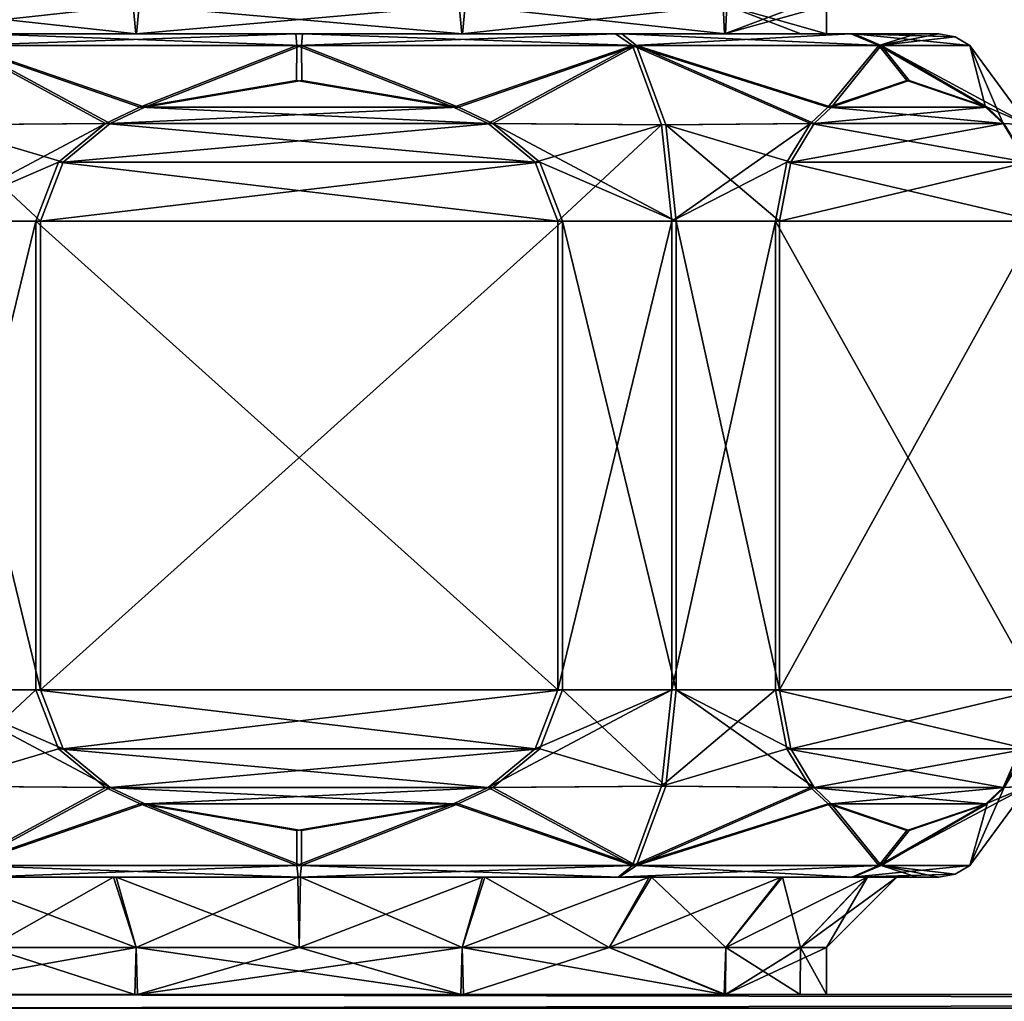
# Model space of a CAD drawing. Header units: metres. Extents: x -106 to 106, y -79 to 69.
# Tile 8 of 27: x -82 to -61, y 15 to 36. Entities that reach past the tile are written whole.
import ezdxf

# ---------------------------------------------------------------- set-up
doc = ezdxf.new("R2010")
doc.units = ezdxf.units.M
doc.layers.add('solid_21_422_010_000', color=7, linetype='CONTINUOUS')

msp = doc.modelspace()

# ---------------------------------------------------------------- linework, layer by layer
at = {"layer": 'solid_21_422_010_000'}
for points in [[(-85.621292, 36.099998, -6.587167), (-80.043037, 36.099998, -10.678503), (-85.594551, 35.5, -6.62384)], [(-80.043037, 36.099998, -10.678503), (-79.984024, 35.5, -10.6981), (-85.594551, 35.5, -6.62384)], [(-85.549706, 36.099998, 6.684975), (-85.576691, 35.5, 6.648484), (-79.970993, 35.5, 10.702136)], [(-79.911858, 36.099998, 10.721335), (-85.549706, 36.099998, 6.684975), (-79.970993, 35.5, 10.702136)], [(-80.043037, 36.099998, -10.678503), (-73.088142, 36.099998, -10.721335), (-79.984024, 35.5, -10.6981)], [(-73.088142, 36.099998, -10.721335), (-73.029007, 35.5, -10.702136), (-79.984024, 35.5, -10.6981)], [(-79.911858, 36.099998, 10.721335), (-79.970993, 35.5, 10.702136), (-73.015976, 35.5, 10.6981)], [(-72.956963, 36.099998, 10.678503), (-79.911858, 36.099998, 10.721335), (-73.015976, 35.5, 10.6981)], [(-73.088142, 36.099998, -10.721335), (-67.450294, 36.099998, -6.684975), (-73.029007, 35.5, -10.702136)], [(-67.450294, 36.099998, -6.684975), (-67.423309, 35.5, -6.648484), (-73.029007, 35.5, -10.702136)], [(-72.956963, 36.099998, 10.678503), (-73.015976, 35.5, 10.6981), (-67.405449, 35.5, 6.62384)], [(-67.378708, 36.099998, 6.587167), (-72.956963, 36.099998, 10.678503), (-67.405449, 35.5, 6.62384)], [(-67.450294, 36.099998, -6.684975), (-65.818962, 36.099998, -3.535712), (-67.423309, 35.5, -6.648484)], [(-65.248299, 36.099998, -0.037912), (-65.248299, 35.5, -0.037912), (-67.423309, 35.5, -6.648484)], [(-65.818962, 36.099998, -3.535712), (-65.248299, 36.099998, -0.037912), (-67.423309, 35.5, -6.648484)], [(-67.378708, 36.099998, 6.587167), (-67.405449, 35.5, 6.62384), (-65.795372, 35.5, 3.463655)], [(-67.378708, 36.099998, 6.587167), (-65.795372, 35.5, 3.463655), (-65.248299, 35.5, -0.037912)], [(-67.378708, 36.099998, 6.587167), (-65.248299, 35.5, -0.037912), (-65.248299, 36.099998, -0.037912)], [(-85.594551, 35.5, -6.62384), (-79.984024, 35.5, -10.6981), (-83.383171, 35.5, -11.781548)], [(-79.970993, 35.5, 10.702136), (-85.576691, 35.5, 6.648484), (-83.248764, 35.5, 11.859107)], [(-76.570686, 35.5, -13.645524), (-76.54821, 35.25, -14.307108), (-83.695305, 35.25, -12.366216)], [(-83.383171, 35.5, -11.781548), (-76.570686, 35.5, -13.645524), (-83.695305, 35.25, -12.366216)], [(-83.248764, 35.5, 11.859107), (-83.611809, 35.25, 12.414422), (-76.45179, 35.25, 14.307108)], [(-79.984024, 35.5, -10.6981), (-76.570686, 35.5, -13.645524), (-83.383171, 35.5, -11.781548)], [(-76.429314, 35.5, 13.645524), (-83.248764, 35.5, 11.859107), (-76.45179, 35.25, 14.307108)], [(-79.970993, 35.5, 10.702136), (-83.248764, 35.5, 11.859107), (-76.429314, 35.5, 13.645524)], [(-79.984024, 35.5, -10.6981), (-73.029007, 35.5, -10.702136), (-76.570686, 35.5, -13.645524)], [(-73.015976, 35.5, 10.6981), (-79.970993, 35.5, 10.702136), (-76.429314, 35.5, 13.645524)], [(-76.570686, 35.5, -13.645524), (-69.751236, 35.5, -11.859107), (-76.54821, 35.25, -14.307108)], [(-73.029007, 35.5, -10.702136), (-69.751236, 35.5, -11.859107), (-76.570686, 35.5, -13.645524)], [(-69.751236, 35.5, -11.859107), (-69.388191, 35.25, -12.414422), (-76.54821, 35.25, -14.307108)], [(-76.429314, 35.5, 13.645524), (-76.45179, 35.25, 14.307108), (-69.304695, 35.25, 12.366216)], [(-69.616829, 35.5, 11.781548), (-76.429314, 35.5, 13.645524), (-69.304695, 35.25, 12.366216)], [(-73.015976, 35.5, 10.6981), (-76.429314, 35.5, 13.645524), (-69.616829, 35.5, 11.781548)], [(-73.029007, 35.5, -10.702136), (-67.423309, 35.5, -6.648484), (-69.751236, 35.5, -11.859107)], [(-67.405449, 35.5, 6.62384), (-73.015976, 35.5, 10.6981), (-69.616829, 35.5, 11.781548)], [(-69.751236, 35.5, -11.859107), (-64.726738, 35.5, -6.897343), (-69.388191, 35.25, -12.414422)], [(-67.423309, 35.5, -6.648484), (-64.726738, 35.5, -6.897343), (-69.751236, 35.5, -11.859107)], [(-69.616829, 35.5, 11.781548), (-69.304695, 35.25, 12.366216), (-64.085579, 35.25, 7.111806)], [(-64.660133, 35.5, 6.782571), (-69.616829, 35.5, 11.781548), (-64.085579, 35.25, 7.111806)], [(-67.405449, 35.5, 6.62384), (-69.616829, 35.5, 11.781548), (-64.660133, 35.5, 6.782571)], [(-64.726738, 35.5, -6.897343), (-64.133781, 35.25, -7.195302), (-69.388191, 35.25, -12.414422)], [(-67.423309, 35.5, -6.648484), (-65.248299, 35.5, -0.037912), (-64.726738, 35.5, -6.897343)], [(-65.795372, 35.5, 3.463655), (-67.405449, 35.5, 6.62384), (-64.660133, 35.5, 6.782571)], [(-65.795372, 35.5, 3.463655), (-64.660133, 35.5, 6.782571), (-65.248299, 35.5, -0.037912)], [(-65.248299, 35.5, -0.037912), (-64.660133, 35.5, 6.782571), (-64.726738, 35.5, -6.897343)], [(-64.726738, 35.5, -6.897343), (-63.335659, 35.5, -3.591056), (-64.133781, 35.25, -7.195302)], [(-64.726738, 35.5, -6.897343), (-64.660133, 35.5, 6.782571), (-63.335659, 35.5, -3.591056)], [(-64.660133, 35.5, 6.782571), (-64.085579, 35.25, 7.111806), (-62.19289, 35.25, -0.048206)], [(-62.500774, 35.435413, -0.047169), (-64.660133, 35.5, 6.782571), (-62.19289, 35.25, -0.048206)], [(-62.500774, 35.435413, -0.047169), (-62.854324, 35.5, -0.045978), (-64.660133, 35.5, 6.782571)], [(-63.335659, 35.5, -3.591056), (-64.660133, 35.5, 6.782571), (-62.854324, 35.5, -0.045978)], [(-62.500774, 35.435413, -0.047169), (-64.133781, 35.25, -7.195302), (-62.854324, 35.5, -0.045978)], [(-63.335659, 35.5, -3.591056), (-62.854324, 35.5, -0.045978), (-64.133781, 35.25, -7.195302)], [(-62.500774, 35.435413, -0.047169), (-62.19289, 35.25, -0.048206), (-64.133781, 35.25, -7.195302)], [(-80.634171, 33.581757, -14.986156), (-84.324371, 33.55719, -13.446387), (-83.695305, 35.25, -12.366216)], [(-83.611809, 35.25, 12.414422), (-84.232727, 33.55719, 13.499299), (-80.532318, 33.582203, 15.013672)], [(-79.896866, 33.931782, -14.98864), (-83.695305, 35.25, -12.366216), (-76.54821, 35.25, -14.307108)], [(-79.896866, 33.931782, -14.98864), (-80.634171, 33.581757, -14.986156), (-83.695305, 35.25, -12.366216)], [(-83.611809, 35.25, 12.414422), (-80.532318, 33.582203, 15.013672), (-79.79071, 33.933746, 15.011173)], [(-76.45179, 35.25, 14.307108), (-83.611809, 35.25, 12.414422), (-79.79071, 33.933746, 15.011173)], [(-76.55426, 34.5, -14.999903), (-79.896866, 33.931782, -14.98864), (-76.54821, 35.25, -14.307108)], [(-76.45179, 35.25, 14.307108), (-79.79071, 33.933746, 15.011173), (-76.44574, 34.5, 14.999903)], [(-73.20929, 33.933746, -15.011173), (-76.55426, 34.5, -14.999903), (-76.54821, 35.25, -14.307108)], [(-73.20929, 33.933746, -15.011173), (-76.54821, 35.25, -14.307108), (-69.388191, 35.25, -12.414422)], [(-76.45179, 35.25, 14.307108), (-76.44574, 34.5, 14.999903), (-73.103134, 33.931782, 14.98864)], [(-69.304695, 35.25, 12.366216), (-76.45179, 35.25, 14.307108), (-73.103134, 33.931782, 14.98864)], [(-73.20929, 33.933746, -15.011173), (-69.388191, 35.25, -12.414422), (-72.467682, 33.582203, -15.013672)], [(-69.304695, 35.25, 12.366216), (-73.103134, 33.931782, 14.98864), (-72.365829, 33.581757, 14.986156)], [(-69.388191, 35.25, -12.414422), (-68.767273, 33.55719, -13.499299), (-72.467682, 33.582203, -15.013672)], [(-69.304695, 35.25, 12.366216), (-72.365829, 33.581757, 14.986156), (-68.675629, 33.55719, 13.446387)], [(-69.388191, 35.25, -12.414422), (-65.217888, 33.931782, -10.436092), (-65.588692, 33.581757, -11.073374)], [(-69.388191, 35.25, -12.414422), (-64.133781, 35.25, -7.195302), (-65.217888, 33.931782, -10.436092)], [(-69.388191, 35.25, -12.414422), (-65.588692, 33.581757, -11.073374), (-68.767273, 33.55719, -13.499299)], [(-69.304695, 35.25, 12.366216), (-65.513939, 33.582203, 10.998924), (-65.145302, 33.933746, 10.355426)], [(-64.085579, 35.25, 7.111806), (-69.304695, 35.25, 12.366216), (-65.145302, 33.933746, 10.355426)], [(-69.304695, 35.25, 12.366216), (-68.675629, 33.55719, 13.446387), (-65.513939, 33.582203, 10.998924)], [(-64.133781, 35.25, -7.195302), (-63.536835, 34.5, -7.546945), (-65.217888, 33.931782, -10.436092)], [(-64.085579, 35.25, 7.111806), (-65.145302, 33.933746, 10.355426), (-63.482571, 34.5, 7.452958)], [(-64.133781, 35.25, -7.195302), (-61.854588, 33.933746, -4.655747), (-63.536835, 34.5, -7.546945)], [(-64.133781, 35.25, -7.195302), (-62.19289, 35.25, -0.048206), (-61.854588, 33.933746, -4.655747)], [(-64.085579, 35.25, 7.111806), (-60.942898, 33.55719, -0.052418), (-62.19289, 35.25, -0.048206)], [(-64.085579, 35.25, 7.111806), (-61.821022, 33.931782, 4.552547), (-60.942898, 33.55719, -0.052418)], [(-64.085579, 35.25, 7.111806), (-63.482571, 34.5, 7.452958), (-61.821022, 33.931782, 4.552547)], [(-62.19289, 35.25, -0.048206), (-61.481621, 33.582203, -4.014748), (-61.854588, 33.933746, -4.655747)], [(-62.19289, 35.25, -0.048206), (-60.942898, 33.55719, -0.052418), (-61.481621, 33.582203, -4.014748)], [(-73.20929, 33.933746, -15.011173), (-79.896866, 33.931782, -14.98864), (-76.55426, 34.5, -14.999903)], [(-79.79071, 33.933746, 15.011173), (-73.103134, 33.931782, 14.98864), (-76.44574, 34.5, 14.999903)], [(-65.217888, 33.931782, -10.436092), (-63.536835, 34.5, -7.546945), (-61.854588, 33.933746, -4.655747)], [(-65.145302, 33.933746, 10.355426), (-61.821022, 33.931782, 4.552547), (-63.482571, 34.5, 7.452958)], [(-79.896866, 33.931782, -14.98864), (-72.467682, 33.582203, -15.013672), (-80.634171, 33.581757, -14.986156)], [(-80.532318, 33.582203, 15.013672), (-73.103134, 33.931782, 14.98864), (-79.79071, 33.933746, 15.011173)], [(-80.532318, 33.582203, 15.013672), (-72.365829, 33.581757, 14.986156), (-73.103134, 33.931782, 14.98864)], [(-73.20929, 33.933746, -15.011173), (-72.467682, 33.582203, -15.013672), (-79.896866, 33.931782, -14.98864)], [(-65.588692, 33.581757, -11.073374), (-65.217888, 33.931782, -10.436092), (-61.481621, 33.582203, -4.014748)], [(-65.513939, 33.582203, 10.998924), (-61.821022, 33.931782, 4.552547), (-65.145302, 33.933746, 10.355426)], [(-65.513939, 33.582203, 10.998924), (-61.454525, 33.581757, 3.912782), (-61.821022, 33.931782, 4.552547)], [(-65.217888, 33.931782, -10.436092), (-61.854588, 33.933746, -4.655747), (-61.481621, 33.582203, -4.014748)], [(-61.821022, 33.931782, 4.552547), (-61.454525, 33.581757, 3.912782), (-60.942898, 33.55719, -0.052418)], [(-84.546638, 31.5, -13.829372), (-84.324371, 33.55719, -13.446387), (-80.634171, 33.581757, -14.986156)], [(-81.636688, 32.759457, -14.982778), (-84.546638, 31.5, -13.829372), (-80.634171, 33.581757, -14.986156)], [(-84.45327, 31.5, 13.883283), (-82.017189, 31.5, 15.018675), (-84.232727, 33.55719, 13.499299)], [(-81.534111, 32.761314, 15.017047), (-80.532318, 33.582203, 15.013672), (-84.232727, 33.55719, 13.499299)], [(-82.017189, 31.5, 15.018675), (-81.534111, 32.761314, 15.017047), (-84.232727, 33.55719, 13.499299)], [(-81.636688, 32.759457, -14.982778), (-80.634171, 33.581757, -14.986156), (-71.465889, 32.761314, -15.017047)], [(-81.534111, 32.761314, 15.017047), (-72.365829, 33.581757, 14.986156), (-80.532318, 33.582203, 15.013672)], [(-81.534111, 32.761314, 15.017047), (-71.363312, 32.759457, 14.982778), (-72.365829, 33.581757, 14.986156)], [(-80.634171, 33.581757, -14.986156), (-72.467682, 33.582203, -15.013672), (-71.465889, 32.761314, -15.017047)], [(-71.465889, 32.761314, -15.017047), (-72.467682, 33.582203, -15.013672), (-68.767273, 33.55719, -13.499299)], [(-68.453362, 31.5, 13.829372), (-68.675629, 33.55719, 13.446387), (-72.365829, 33.581757, 14.986156)], [(-71.363312, 32.759457, 14.982778), (-68.453362, 31.5, 13.829372), (-72.365829, 33.581757, 14.986156)], [(-71.465889, 32.761314, -15.017047), (-68.767273, 33.55719, -13.499299), (-70.982811, 31.5, -15.018675)], [(-68.767273, 33.55719, -13.499299), (-68.54673, 31.5, -13.883283), (-70.982811, 31.5, -15.018675)], [(-68.767273, 33.55719, -13.499299), (-65.588692, 33.581757, -11.073374), (-68.54673, 31.5, -13.883283)], [(-66.011909, 32.761314, 11.868195), (-65.513939, 33.582203, 10.998924), (-68.675629, 33.55719, 13.446387)], [(-66.252045, 31.5, 12.287366), (-66.011909, 32.761314, 11.868195), (-68.675629, 33.55719, 13.446387)], [(-68.453362, 31.5, 13.829372), (-66.252045, 31.5, 12.287366), (-68.675629, 33.55719, 13.446387)], [(-68.54673, 31.5, -13.883283), (-65.588692, 33.581757, -11.073374), (-66.09288, 32.759457, -11.939892)], [(-66.09288, 32.759457, -11.939892), (-65.588692, 33.581757, -11.073374), (-60.977798, 32.761314, -3.148853)], [(-66.011909, 32.761314, 11.868195), (-61.454525, 33.581757, 3.912782), (-65.513939, 33.582203, 10.998924)], [(-66.011909, 32.761314, 11.868195), (-60.956188, 32.759457, 3.042886), (-61.454525, 33.581757, 3.912782)], [(-65.588692, 33.581757, -11.073374), (-61.481621, 33.582203, -4.014748), (-60.977798, 32.761314, -3.148853)], [(-60.942898, 33.55719, -0.052418), (-60.977798, 32.761314, -3.148853), (-61.481621, 33.582203, -4.014748)], [(-81.636688, 32.759457, -14.982778), (-82.118271, 31.5, -14.981154), (-84.546638, 31.5, -13.829372)], [(-81.636688, 32.759457, -14.982778), (-70.982811, 31.5, -15.018675), (-82.118271, 31.5, -14.981154)], [(-82.017189, 31.5, 15.018675), (-71.363312, 32.759457, 14.982778), (-81.534111, 32.761314, 15.017047)], [(-82.017189, 31.5, 15.018675), (-70.881729, 31.5, 14.981154), (-71.363312, 32.759457, 14.982778)], [(-81.636688, 32.759457, -14.982778), (-71.465889, 32.761314, -15.017047), (-70.982811, 31.5, -15.018675)], [(-71.363312, 32.759457, 14.982778), (-70.881729, 31.5, 14.981154), (-68.453362, 31.5, 13.829372)], [(-68.54673, 31.5, -13.883283), (-66.09288, 32.759457, -11.939892), (-66.335075, 31.5, -12.356145)], [(-66.335075, 31.5, -12.356145), (-66.09288, 32.759457, -11.939892), (-60.734852, 31.5, -2.731309)], [(-66.252045, 31.5, 12.287366), (-60.956188, 32.759457, 3.042886), (-66.011909, 32.761314, 11.868195)], [(-66.252045, 31.5, 12.287366), (-60.716801, 31.5, 2.62501), (-60.956188, 32.759457, 3.042886)], [(-66.09288, 32.759457, -11.939892), (-60.977798, 32.761314, -3.148853), (-60.734852, 31.5, -2.731309)], [(-82.118271, 31.5, -14.981154), (-82.118271, 21.5, -14.981154), (-84.546638, 21.5, -13.829372)], [(-82.118271, 31.5, -14.981154), (-84.546638, 21.5, -13.829372), (-84.546638, 31.5, -13.829372)], [(-82.017189, 21.5, 15.018675), (-82.017189, 31.5, 15.018675), (-84.45327, 31.5, 13.883283)], [(-82.017189, 21.5, 15.018675), (-84.45327, 31.5, 13.883283), (-84.45327, 21.5, 13.883283)], [(-82.118271, 31.5, -14.981154), (-70.982811, 21.5, -15.018675), (-82.118271, 21.5, -14.981154)], [(-82.118271, 31.5, -14.981154), (-70.982811, 31.5, -15.018675), (-70.982811, 21.5, -15.018675)], [(-82.017189, 21.5, 15.018675), (-70.881729, 31.5, 14.981154), (-82.017189, 31.5, 15.018675)], [(-82.017189, 21.5, 15.018675), (-70.881729, 21.5, 14.981154), (-70.881729, 31.5, 14.981154)], [(-68.54673, 31.5, -13.883283), (-68.54673, 21.5, -13.883283), (-70.982811, 21.5, -15.018675)], [(-70.982811, 31.5, -15.018675), (-68.54673, 31.5, -13.883283), (-70.982811, 21.5, -15.018675)], [(-68.453362, 21.5, 13.829372), (-68.453362, 31.5, 13.829372), (-70.881729, 31.5, 14.981154)], [(-68.453362, 21.5, 13.829372), (-70.881729, 31.5, 14.981154), (-70.881729, 21.5, 14.981154)], [(-66.335075, 31.5, -12.356145), (-66.335075, 21.5, -12.356145), (-68.54673, 21.5, -13.883283)], [(-68.54673, 31.5, -13.883283), (-66.335075, 31.5, -12.356145), (-68.54673, 21.5, -13.883283)], [(-66.252045, 21.5, 12.287366), (-66.252045, 31.5, 12.287366), (-68.453362, 31.5, 13.829372)], [(-68.453362, 21.5, 13.829372), (-66.252045, 21.5, 12.287366), (-68.453362, 31.5, 13.829372)], [(-66.335075, 31.5, -12.356145), (-60.734852, 21.5, -2.731309), (-66.335075, 21.5, -12.356145)], [(-66.335075, 31.5, -12.356145), (-60.734852, 31.5, -2.731309), (-60.734852, 21.5, -2.731309)], [(-66.252045, 21.5, 12.287366), (-60.716801, 21.5, 2.62501), (-60.716801, 31.5, 2.62501)], [(-66.252045, 21.5, 12.287366), (-60.716801, 31.5, 2.62501), (-66.252045, 31.5, 12.287366)], [(-84.546638, 21.5, -13.829372), (-82.118271, 21.5, -14.981154), (-84.323517, 19.44281, -13.446883)], [(-84.45327, 21.5, 13.883283), (-84.233582, 19.44281, 13.498809), (-80.533089, 19.418242, 15.013674)], [(-81.535606, 20.240543, 15.017052), (-84.45327, 21.5, 13.883283), (-80.533089, 19.418242, 15.013674)], [(-81.535606, 20.240543, 15.017052), (-82.017189, 21.5, 15.018675), (-84.45327, 21.5, 13.883283)], [(-82.118271, 21.5, -14.981154), (-81.635193, 20.238686, -14.982782), (-84.323517, 19.44281, -13.446883)], [(-82.118271, 21.5, -14.981154), (-70.982811, 21.5, -15.018675), (-71.464394, 20.240543, -15.017052)], [(-82.118271, 21.5, -14.981154), (-71.464394, 20.240543, -15.017052), (-81.635193, 20.238686, -14.982782)], [(-81.535606, 20.240543, 15.017052), (-70.881729, 21.5, 14.981154), (-82.017189, 21.5, 15.018675)], [(-81.535606, 20.240543, 15.017052), (-71.364807, 20.238686, 14.982782), (-70.881729, 21.5, 14.981154)], [(-68.54673, 21.5, -13.883283), (-68.766418, 19.44281, -13.498809), (-72.466911, 19.418242, -15.013674)], [(-71.464394, 20.240543, -15.017052), (-68.54673, 21.5, -13.883283), (-72.466911, 19.418242, -15.013674)], [(-71.464394, 20.240543, -15.017052), (-70.982811, 21.5, -15.018675), (-68.54673, 21.5, -13.883283)], [(-70.881729, 21.5, 14.981154), (-71.364807, 20.238686, 14.982782), (-68.676483, 19.44281, 13.446883)], [(-68.453362, 21.5, 13.829372), (-70.881729, 21.5, 14.981154), (-68.676483, 19.44281, 13.446883)], [(-66.335075, 21.5, -12.356145), (-66.092125, 20.238686, -11.938601), (-68.766418, 19.44281, -13.498809)], [(-68.54673, 21.5, -13.883283), (-66.335075, 21.5, -12.356145), (-68.766418, 19.44281, -13.498809)], [(-68.453362, 21.5, 13.829372), (-68.676483, 19.44281, 13.446883), (-65.51432, 19.418242, 10.999594)], [(-68.453362, 21.5, 13.829372), (-65.51432, 19.418242, 10.999594), (-66.012657, 20.240543, 11.86949)], [(-68.453362, 21.5, 13.829372), (-66.012657, 20.240543, 11.86949), (-66.252045, 21.5, 12.287366)], [(-66.335075, 21.5, -12.356145), (-60.734852, 21.5, -2.731309), (-60.977047, 20.240543, -3.147562)], [(-66.335075, 21.5, -12.356145), (-60.977047, 20.240543, -3.147562), (-66.092125, 20.238686, -11.938601)], [(-66.252045, 21.5, 12.287366), (-66.012657, 20.240543, 11.86949), (-60.716801, 21.5, 2.62501)], [(-66.012657, 20.240543, 11.86949), (-60.956932, 20.238686, 3.044181), (-60.716801, 21.5, 2.62501)], [(-60.561153, 21.5, -1.397548), (-61.481232, 19.418242, -4.014081), (-60.977047, 20.240543, -3.147562)], [(-60.500092, 21.5, -0.05391), (-60.942898, 19.44281, -0.052418), (-61.481232, 19.418242, -4.014081)], [(-60.561153, 21.5, -1.397548), (-60.500092, 21.5, -0.05391), (-61.481232, 19.418242, -4.014081)], [(-81.635193, 20.238686, -14.982782), (-80.6334, 19.417797, -14.986158), (-84.323517, 19.44281, -13.446883)], [(-81.635193, 20.238686, -14.982782), (-71.464394, 20.240543, -15.017052), (-72.466911, 19.418242, -15.013674)], [(-81.635193, 20.238686, -14.982782), (-72.466911, 19.418242, -15.013674), (-80.6334, 19.417797, -14.986158)], [(-81.535606, 20.240543, 15.017052), (-80.533089, 19.418242, 15.013674), (-71.364807, 20.238686, 14.982782)], [(-80.533089, 19.418242, 15.013674), (-72.3666, 19.417797, 14.986158), (-71.364807, 20.238686, 14.982782)], [(-71.364807, 20.238686, 14.982782), (-72.3666, 19.417797, 14.986158), (-68.676483, 19.44281, 13.446883)], [(-66.092125, 20.238686, -11.938601), (-65.588303, 19.417797, -11.072706), (-68.766418, 19.44281, -13.498809)], [(-66.092125, 20.238686, -11.938601), (-60.977047, 20.240543, -3.147562), (-61.481232, 19.418242, -4.014081)], [(-66.092125, 20.238686, -11.938601), (-61.481232, 19.418242, -4.014081), (-65.588303, 19.417797, -11.072706)], [(-66.012657, 20.240543, 11.86949), (-65.51432, 19.418242, 10.999594), (-60.956932, 20.238686, 3.044181)], [(-65.51432, 19.418242, 10.999594), (-61.454906, 19.417797, 3.913451), (-60.956932, 20.238686, 3.044181)], [(-61.454906, 19.417797, 3.913451), (-60.942898, 19.44281, -0.052418), (-60.956932, 20.238686, 3.044181)], [(-84.323517, 19.44281, -13.446883), (-80.6334, 19.417797, -14.986158), (-83.695305, 17.75, -12.366216)], [(-80.533089, 19.418242, 15.013674), (-84.233582, 19.44281, 13.498809), (-83.611809, 17.75, 12.414422)], [(-80.6334, 19.417797, -14.986158), (-79.891792, 19.066254, -14.988657), (-83.695305, 17.75, -12.366216)], [(-79.795784, 19.068218, 15.01119), (-80.533089, 19.418242, 15.013674), (-83.611809, 17.75, 12.414422)], [(-80.6334, 19.417797, -14.986158), (-72.466911, 19.418242, -15.013674), (-73.204216, 19.068218, -15.01119)], [(-80.6334, 19.417797, -14.986158), (-73.204216, 19.068218, -15.01119), (-79.891792, 19.066254, -14.988657)], [(-79.795784, 19.068218, 15.01119), (-72.3666, 19.417797, 14.986158), (-80.533089, 19.418242, 15.013674)], [(-73.108208, 19.066254, 14.988657), (-72.3666, 19.417797, 14.986158), (-79.795784, 19.068218, 15.01119)], [(-73.204216, 19.068218, -15.01119), (-72.466911, 19.418242, -15.013674), (-69.388191, 17.75, -12.414422)], [(-73.108208, 19.066254, 14.988657), (-69.304695, 17.75, 12.366216), (-72.3666, 19.417797, 14.986158)], [(-72.466911, 19.418242, -15.013674), (-68.766418, 19.44281, -13.498809), (-69.388191, 17.75, -12.414422)], [(-72.3666, 19.417797, 14.986158), (-69.304695, 17.75, 12.366216), (-68.676483, 19.44281, 13.446883)], [(-68.766418, 19.44281, -13.498809), (-65.588303, 19.417797, -11.072706), (-69.388191, 17.75, -12.414422)], [(-65.588303, 19.417797, -11.072706), (-65.21534, 19.066254, -10.431707), (-69.388191, 17.75, -12.414422)], [(-68.676483, 19.44281, 13.446883), (-69.304695, 17.75, 12.366216), (-65.51432, 19.418242, 10.999594)], [(-65.51432, 19.418242, 10.999594), (-69.304695, 17.75, 12.366216), (-65.14782, 19.068218, 10.359829)], [(-65.588303, 19.417797, -11.072706), (-61.481232, 19.418242, -4.014081), (-61.852036, 19.068218, -4.651361)], [(-65.588303, 19.417797, -11.072706), (-61.852036, 19.068218, -4.651361), (-65.21534, 19.066254, -10.431707)], [(-65.51432, 19.418242, 10.999594), (-65.14782, 19.068218, 10.359829), (-61.454906, 19.417797, 3.913451)], [(-65.14782, 19.068218, 10.359829), (-61.823547, 19.066254, 4.55695), (-61.454906, 19.417797, 3.913451)], [(-60.942898, 19.44281, -0.052418), (-62.19289, 17.75, -0.048206), (-64.133781, 17.75, -7.195302)], [(-61.852036, 19.068218, -4.651361), (-60.942898, 19.44281, -0.052418), (-64.133781, 17.75, -7.195302)], [(-61.454906, 19.417797, 3.913451), (-62.19289, 17.75, -0.048206), (-60.942898, 19.44281, -0.052418)], [(-61.823547, 19.066254, 4.55695), (-62.19289, 17.75, -0.048206), (-61.454906, 19.417797, 3.913451)], [(-61.852036, 19.068218, -4.651361), (-61.481232, 19.418242, -4.014081), (-60.942898, 19.44281, -0.052418)], [(-79.891792, 19.066254, -14.988657), (-76.54821, 17.75, -14.307108), (-83.695305, 17.75, -12.366216)], [(-79.795784, 19.068218, 15.01119), (-83.611809, 17.75, 12.414422), (-76.45179, 17.75, 14.307108)], [(-79.891792, 19.066254, -14.988657), (-73.204216, 19.068218, -15.01119), (-76.546822, 18.5, -14.999928)], [(-79.891792, 19.066254, -14.988657), (-76.546822, 18.5, -14.999928), (-76.54821, 17.75, -14.307108)], [(-76.453178, 18.5, 14.999928), (-79.795784, 19.068218, 15.01119), (-76.45179, 17.75, 14.307108)], [(-73.108208, 19.066254, 14.988657), (-79.795784, 19.068218, 15.01119), (-76.453178, 18.5, 14.999928)], [(-73.204216, 19.068218, -15.01119), (-69.388191, 17.75, -12.414422), (-76.54821, 17.75, -14.307108)], [(-76.546822, 18.5, -14.999928), (-73.204216, 19.068218, -15.01119), (-76.54821, 17.75, -14.307108)], [(-73.108208, 19.066254, 14.988657), (-76.453178, 18.5, 14.999928), (-76.45179, 17.75, 14.307108)], [(-73.108208, 19.066254, 14.988657), (-76.45179, 17.75, 14.307108), (-69.304695, 17.75, 12.366216)], [(-65.21534, 19.066254, -10.431707), (-64.133781, 17.75, -7.195302), (-69.388191, 17.75, -12.414422)], [(-65.14782, 19.068218, 10.359829), (-69.304695, 17.75, 12.366216), (-64.085579, 17.75, 7.111806)], [(-65.21534, 19.066254, -10.431707), (-61.852036, 19.068218, -4.651361), (-63.533092, 18.5, -7.54051)], [(-65.21534, 19.066254, -10.431707), (-63.533092, 18.5, -7.54051), (-64.133781, 17.75, -7.195302)], [(-65.14782, 19.068218, 10.359829), (-64.085579, 17.75, 7.111806), (-63.486271, 18.5, 7.459418)], [(-65.14782, 19.068218, 10.359829), (-63.486271, 18.5, 7.459418), (-61.823547, 19.066254, 4.55695)], [(-63.533092, 18.5, -7.54051), (-61.852036, 19.068218, -4.651361), (-64.133781, 17.75, -7.195302)], [(-61.823547, 19.066254, 4.55695), (-64.085579, 17.75, 7.111806), (-62.19289, 17.75, -0.048206)], [(-63.486271, 18.5, 7.459418), (-64.085579, 17.75, 7.111806), (-61.823547, 19.066254, 4.55695)], [(-83.695305, 17.75, -12.366216), (-76.54821, 17.75, -14.307108), (-83.328529, 17.5, -11.81336)], [(-83.611809, 17.75, 12.414422), (-83.303619, 17.5, 11.827664), (-76.478729, 17.5, 13.645691)], [(-76.45179, 17.75, 14.307108), (-83.611809, 17.75, 12.414422), (-76.478729, 17.5, 13.645691)], [(-76.54821, 17.75, -14.307108), (-76.521271, 17.5, -13.645691), (-83.328529, 17.5, -11.81336)], [(-76.54821, 17.75, -14.307108), (-69.388191, 17.75, -12.414422), (-76.521271, 17.5, -13.645691)], [(-69.388191, 17.75, -12.414422), (-69.696381, 17.5, -11.827664), (-76.521271, 17.5, -13.645691)], [(-76.45179, 17.75, 14.307108), (-76.478729, 17.5, 13.645691), (-69.671471, 17.5, 11.81336)], [(-69.304695, 17.75, 12.366216), (-76.45179, 17.75, 14.307108), (-69.671471, 17.5, 11.81336)], [(-64.133781, 17.75, -7.195302), (-64.706108, 17.5, -6.862203), (-69.696381, 17.5, -11.827664)], [(-69.388191, 17.75, -12.414422), (-64.133781, 17.75, -7.195302), (-69.696381, 17.5, -11.827664)], [(-69.304695, 17.75, 12.366216), (-69.671471, 17.5, 11.81336), (-64.680527, 17.5, 6.81785)], [(-64.085579, 17.75, 7.111806), (-69.304695, 17.75, 12.366216), (-64.680527, 17.5, 6.81785)], [(-62.500774, 17.564585, -0.047169), (-64.706108, 17.5, -6.862203), (-62.19289, 17.75, -0.048206)], [(-64.133781, 17.75, -7.195302), (-62.19289, 17.75, -0.048206), (-64.706108, 17.5, -6.862203)], [(-64.085579, 17.75, 7.111806), (-64.680527, 17.5, 6.81785), (-63.311756, 17.5, 3.502263)], [(-64.085579, 17.75, 7.111806), (-63.311756, 17.5, 3.502263), (-62.854324, 17.5, -0.045978)], [(-62.500774, 17.564585, -0.047169), (-64.085579, 17.75, 7.111806), (-62.854324, 17.5, -0.045978)], [(-62.500774, 17.564585, -0.047169), (-62.19289, 17.75, -0.048206), (-64.085579, 17.75, 7.111806)], [(-84.017792, 17.5, -10.297047), (-80.463615, 17.5, -12.117272), (-83.112587, 16, -9.101441)], [(-83.328529, 17.5, -11.81336), (-80.463615, 17.5, -12.117272), (-84.017792, 17.5, -10.297047)], [(-83.965591, 17.5, 10.335173), (-83.112587, 16, 9.101441), (-79.97644, 16, 10.699386)], [(-83.965591, 17.5, 10.335173), (-79.97644, 16, 10.699386), (-80.407852, 17.5, 12.135587)], [(-83.965591, 17.5, 10.335173), (-80.407852, 17.5, 12.135587), (-83.303619, 17.5, 11.827664)], [(-83.328529, 17.5, -11.81336), (-76.521271, 17.5, -13.645691), (-80.463615, 17.5, -12.117272)], [(-80.407852, 17.5, 12.135587), (-76.478729, 17.5, 13.645691), (-83.303619, 17.5, 11.827664)], [(-80.463615, 17.5, -12.117272), (-79.97644, 16, -10.699386), (-83.112587, 16, -9.101441)], [(-80.463615, 17.5, -12.117272), (-76.526237, 17.5, -12.749932), (-79.97644, 16, -10.699386)], [(-76.521271, 17.5, -13.645691), (-76.526237, 17.5, -12.749932), (-80.463615, 17.5, -12.117272)], [(-80.407852, 17.5, 12.135587), (-79.97644, 16, 10.699386), (-76.5, 16, 11.25)], [(-80.407852, 17.5, 12.135587), (-76.5, 16, 11.25), (-76.473763, 17.5, 12.749932)], [(-80.407852, 17.5, 12.135587), (-76.473763, 17.5, 12.749932), (-76.478729, 17.5, 13.645691)], [(-76.526237, 17.5, -12.749932), (-76.5, 16, -11.25), (-79.97644, 16, -10.699386)], [(-76.526237, 17.5, -12.749932), (-72.592148, 17.5, -12.135587), (-76.5, 16, -11.25)], [(-76.521271, 17.5, -13.645691), (-72.592148, 17.5, -12.135587), (-76.526237, 17.5, -12.749932)], [(-76.521271, 17.5, -13.645691), (-69.696381, 17.5, -11.827664), (-72.592148, 17.5, -12.135587)], [(-76.473763, 17.5, 12.749932), (-76.5, 16, 11.25), (-73.02356, 16, 10.699386)], [(-72.592148, 17.5, -12.135587), (-73.02356, 16, -10.699386), (-76.5, 16, -11.25)], [(-72.536385, 17.5, 12.117272), (-69.671471, 17.5, 11.81336), (-76.478729, 17.5, 13.645691)], [(-76.473763, 17.5, 12.749932), (-72.536385, 17.5, 12.117272), (-76.478729, 17.5, 13.645691)], [(-76.473763, 17.5, 12.749932), (-73.02356, 16, 10.699386), (-72.536385, 17.5, 12.117272)], [(-72.536385, 17.5, 12.117272), (-73.02356, 16, 10.699386), (-69.887413, 16, 9.101441)], [(-69.034409, 17.5, -10.335173), (-69.887413, 16, -9.101441), (-73.02356, 16, -10.699386)], [(-72.592148, 17.5, -12.135587), (-69.034409, 17.5, -10.335173), (-73.02356, 16, -10.699386)], [(-69.696381, 17.5, -11.827664), (-69.034409, 17.5, -10.335173), (-72.592148, 17.5, -12.135587)], [(-72.536385, 17.5, 12.117272), (-69.887413, 16, 9.101441), (-68.982208, 17.5, 10.297047)], [(-72.536385, 17.5, 12.117272), (-68.982208, 17.5, 10.297047), (-69.671471, 17.5, 11.81336)], [(-68.982208, 17.5, 10.297047), (-69.887413, 16, 9.101441), (-67.39856, 16, 6.612584)], [(-66.215195, 17.5, -7.534356), (-67.39856, 16, -6.612584), (-69.887413, 16, -9.101441)], [(-69.034409, 17.5, -10.335173), (-66.215195, 17.5, -7.534356), (-69.887413, 16, -9.101441)], [(-69.696381, 17.5, -11.827664), (-64.706108, 17.5, -6.862203), (-69.034409, 17.5, -10.335173)], [(-66.186607, 17.5, 7.495402), (-64.680527, 17.5, 6.81785), (-69.671471, 17.5, 11.81336)], [(-68.982208, 17.5, 10.297047), (-66.186607, 17.5, 7.495402), (-69.671471, 17.5, 11.81336)], [(-64.706108, 17.5, -6.862203), (-66.215195, 17.5, -7.534356), (-69.034409, 17.5, -10.335173)], [(-68.982208, 17.5, 10.297047), (-67.39856, 16, 6.612584), (-66.186607, 17.5, 7.495402)], [(-66.186607, 17.5, 7.495402), (-67.39856, 16, 6.612584), (-65.800613, 16, 3.476441)], [(-64.381371, 17.5, -3.959456), (-65.800613, 16, -3.476441), (-67.39856, 16, -6.612584)], [(-66.215195, 17.5, -7.534356), (-64.381371, 17.5, -3.959456), (-67.39856, 16, -6.612584)], [(-64.706108, 17.5, -6.862203), (-64.381371, 17.5, -3.959456), (-66.215195, 17.5, -7.534356)], [(-66.186607, 17.5, 7.495402), (-65.800613, 16, 3.476441), (-64.375046, 17.5, 3.9407)], [(-66.186607, 17.5, 7.495402), (-64.375046, 17.5, 3.9407), (-64.680527, 17.5, 6.81785)], [(-64.375046, 17.5, 3.9407), (-65.800613, 16, 3.476441), (-65.25, 16)], [(-63.75, 17.5), (-65.25, 16), (-65.800613, 16, -3.476441)], [(-64.381371, 17.5, -3.959456), (-63.75, 17.5), (-65.800613, 16, -3.476441)], [(-64.375046, 17.5, 3.9407), (-65.25, 16), (-63.75, 17.5)], [(-62.500774, 17.564585, -0.047169), (-62.854324, 17.5, -0.045978), (-64.706108, 17.5, -6.862203)], [(-64.706108, 17.5, -6.862203), (-62.854324, 17.5, -0.045978), (-64.381371, 17.5, -3.959456)], [(-63.311756, 17.5, 3.502263), (-64.680527, 17.5, 6.81785), (-63.75, 17.5)], [(-64.375046, 17.5, 3.9407), (-63.75, 17.5), (-64.680527, 17.5, 6.81785)], [(-62.854324, 17.5, -0.045978), (-63.75, 17.5), (-64.381371, 17.5, -3.959456)], [(-62.854324, 17.5, -0.045978), (-63.311756, 17.5, 3.502263), (-63.75, 17.5)], [(-83.112587, 16, 9.101441), (-85.597603, 15, 6.61683), (-80.0065, 15, 10.688696)], [(-79.97644, 16, -10.699386), (-79.947418, 15, -10.708095), (-85.570747, 15, -6.653409)], [(-83.112587, 16, -9.101441), (-79.97644, 16, -10.699386), (-85.570747, 15, -6.653409)], [(-79.97644, 16, 10.699386), (-83.112587, 16, 9.101441), (-80.0065, 15, 10.688696)], [(-79.97644, 16, 10.699386), (-80.0065, 15, 10.688696), (-73.052582, 15, 10.708095)], [(-76.5, 16, 11.25), (-79.97644, 16, 10.699386), (-73.052582, 15, 10.708095)], [(-79.97644, 16, -10.699386), (-76.5, 16, -11.25), (-79.947418, 15, -10.708095)], [(-73.02356, 16, -10.699386), (-72.9935, 15, -10.688696), (-79.947418, 15, -10.708095)], [(-76.5, 16, -11.25), (-73.02356, 16, -10.699386), (-79.947418, 15, -10.708095)], [(-73.02356, 16, 10.699386), (-76.5, 16, 11.25), (-73.052582, 15, 10.708095)], [(-73.02356, 16, 10.699386), (-73.052582, 15, 10.708095), (-67.429253, 15, 6.653409)], [(-69.887413, 16, 9.101441), (-73.02356, 16, 10.699386), (-67.429253, 15, 6.653409)], [(-73.02356, 16, -10.699386), (-69.887413, 16, -9.101441), (-72.9935, 15, -10.688696)], [(-69.887413, 16, -9.101441), (-67.402397, 15, -6.61683), (-72.9935, 15, -10.688696)], [(-67.39856, 16, 6.612584), (-69.887413, 16, 9.101441), (-67.429253, 15, 6.653409)], [(-69.887413, 16, -9.101441), (-67.39856, 16, -6.612584), (-67.402397, 15, -6.61683)], [(-67.39856, 16, 6.612584), (-67.429253, 15, 6.653409), (-65.808792, 15, 3.499164)], [(-65.25, 16), (-65.25, 15), (-67.402397, 15, -6.61683)], [(-65.800613, 16, -3.476441), (-65.25, 16), (-67.402397, 15, -6.61683)], [(-67.39856, 16, -6.612584), (-65.800613, 16, -3.476441), (-67.402397, 15, -6.61683)], [(-65.800613, 16, 3.476441), (-67.39856, 16, 6.612584), (-65.808792, 15, 3.499164)], [(-65.800613, 16, 3.476441), (-65.808792, 15, 3.499164), (-65.25, 15)], [(-65.25, 16), (-65.800613, 16, 3.476441), (-65.25, 15)], [(-88.5, 15, -20), (65.25, 15), (65.808792, 15, -3.499164)], [(-72.9935, 15, -10.688696), (65.25, 15), (-88.5, 15, -20)], [(-88.5, 15, -20), (65.808792, 15, -3.499164), (67.429253, 15, -6.653409)], [(-88.5, 15, -20), (67.429253, 15, -6.653409), (73.052582, 15, -10.708095)], [(-88.5, 15, -20), (73.052582, 15, -10.708095), (80.0065, 15, -10.688696)], [(88.5, 15, -20), (-88.5, 15, -20), (80.0065, 15, -10.688696)], [(-80.0065, 15, 10.688696), (-88.5, 15, 20), (88.5, 15, 20)], [(-88.5, 14.707107, 20.707108), (88.5, 15, 20), (-88.5, 15, 20)], [(-80.0065, 15, 10.688696), (-85.597603, 15, 6.61683), (-88.5, 15, 20)], [(88.5, 14.707107, -20.707108), (-88.5, 15, -20), (88.5, 15, -20)], [(-79.947418, 15, -10.708095), (-72.9935, 15, -10.688696), (-88.5, 15, -20)], [(-85.570747, 15, -6.653409), (-79.947418, 15, -10.708095), (-88.5, 15, -20)], [(-88.5, 14.707107, -20.707108), (-88.5, 15, -20), (88.5, 14.707107, -20.707108)], [(-88.5, 14.707107, 20.707108), (88.5, 14.707107, 20.707108), (88.5, 15, 20)], [(-73.052582, 15, 10.708095), (-80.0065, 15, 10.688696), (88.5, 15, 20)], [(-67.429253, 15, 6.653409), (-73.052582, 15, 10.708095), (88.5, 15, 20)], [(-72.9935, 15, -10.688696), (-67.402397, 15, -6.61683), (65.25, 15)], [(-65.808792, 15, 3.499164), (-67.429253, 15, 6.653409), (88.5, 15, 20)], [(-67.402397, 15, -6.61683), (-65.25, 15), (65.25, 15)], [(-65.25, 15), (-65.808792, 15, 3.499164), (88.5, 15, 20)], [(67.402397, 15, 6.61683), (65.25, 15), (-65.25, 15)], [(72.9935, 15, 10.688696), (-65.25, 15), (88.5, 15, 20)], [(72.9935, 15, 10.688696), (67.402397, 15, 6.61683), (-65.25, 15)]]:
    msp.add_3dface(points, dxfattribs=at)

doc.saveas('drawing.dxf')
